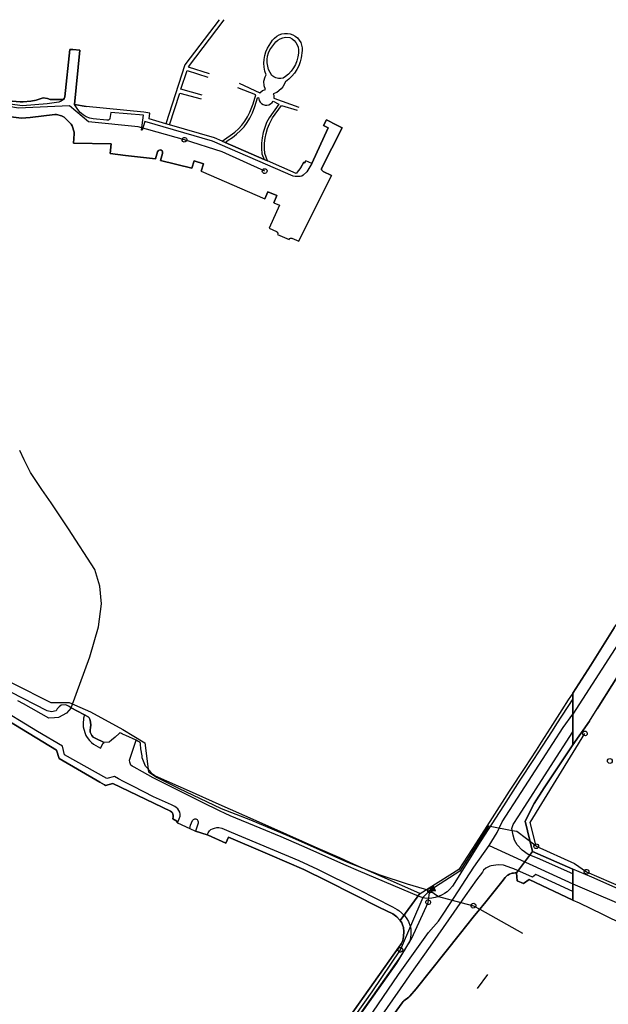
# Model space of a CAD drawing. Extents: x 166506 to 171543, y 332500 to 338212.
# Tile 129 of 139: x 170124 to 170418, y 336723 to 337215. Entities that reach past the tile are written whole.
import ezdxf

# ---------------------------------------------------------------- set-up
doc = ezdxf.new("R2010")
doc.units = 0
doc.header["$MEASUREMENT"] = 0
doc.layers.get('0').update_dxf_attribs({"color": 1, "linetype": 'CONTINUOUS'})
for name, color, linetype in [('IRISH_OS_1000S_FEATURE', 252, 'CONTINUOUS'), ('UNDERGROUND_ROUTE', 1, 'CONTINUOUS'), ('UUB', 1, 'CONTINUOUS')]:
    doc.layers.add(name, color=color, linetype=linetype)

# ---------------------------------------------------------------- blocks, each defined once
blk = doc.blocks.new('UUB_LOCATION_AC_T02')
at = {"color": 0, "linetype": 'ByBlock'}
blk.add_lwpolyline([(18862, 2286, -1), (-18862, -2286, -1), (18862, 2286)], format="xyb", close=True, dxfattribs=at)
blk = doc.blocks.new('UUB_LOCATION_AC_T02_1')
at = {"color": 0, "linetype": 'ByBlock'}
blk.add_line((20059, 39970), (-19941, 40029), dxfattribs=at)
blk.add_lwpolyline([(0, 0), (5059, 39993), (0, 0), (10059, 39985), (0, 0), (15059, 39978), (0, 0), (20059, 39970), (0, 0), (-4941, 40007), (0, 0), (-9941, 40015), (0, 0), (-14941, 40022), (0, 0), (-19941, 40029), (0, 0), (59, 40000), (0, 0)], close=True, dxfattribs=at)
blk.add_lwpolyline([(18862, 2286, -1), (-18862, -2286, -1), (18862, 2286)], format="xyb", close=True, dxfattribs=at)

msp = doc.modelspace()

# ---------------------------------------------------------------- linework, layer by layer
at = {"layer": 'IRISH_OS_1000S_FEATURE', "color": 9}
for points in [[(170105.891, 337213.765), (170110.811, 337213.119), (170110.01, 337178.689), (170110.254, 337177.977), (170111.91, 337176.66), (170113.122, 337176.155), (170119.777, 337174.63), (170123.877, 337174.325), (170125.402, 337174.269), (170129.188, 337174.654), (170131.834, 337175.165), (170135.277, 337176.236), (170137.439, 337175.923), (170138.737, 337175.406), (170145.448, 337175.496)], [(170223.353, 337215.295), (170206.141, 337192.697), (170196.683, 337163.261)], [(170225.562, 337215.223), (170207.749, 337191.787), (170218.268, 337188.44)], [(170145.448, 337175.496), (170144.259, 337174.533), (170143.091, 337174.157), (170137.326, 337173.254), (170124.905, 337172.247), (170116.13, 337173.407), (170103.893, 337176.621), (170102.709, 337178.114), (170102.528, 337180.948), (170107.484, 337181), (170108.231, 337211.414), (170101.445, 337211.535)], [(170233.355, 337183.521), (170243.668, 337178.812), (170244.884, 337179.915), (170246.406, 337180.367), (170245.694, 337182.299), (170245.642, 337184.564), (170246.259, 337186.786), (170246.789, 337187.761), (170246.178, 337189.623), (170245.799, 337191.547), (170245.655, 337193.503), (170245.75, 337195.463), (170246.082, 337197.397), (170246.646, 337199.275), (170247.434, 337201.072), (170250.014, 337205.086), (170250.951, 337206.145), (170252.053, 337207.03), (170253.288, 337207.716), (170254.622, 337208.184), (170256.015, 337208.42), (170257.429, 337208.417), (170258.821, 337208.175), (170260.133, 337207.711), (170261.339, 337207.033), (170262.41, 337206.157), (170263.313, 337205.11), (170264.022, 337203.922), (170264.516, 337202.63), (170264.779, 337201.273), (170264.804, 337199.889), (170264.305, 337196.312), (170263.815, 337194.264), (170263.096, 337192.285), (170262.156, 337190.401), (170261.008, 337188.636), (170259.665, 337187.014), (170258.148, 337185.554), (170256.388, 337184.217), (170255.12, 337181.751), (170254.242, 337180.669), (170252.128, 337178.971), (170250.298, 337178.184), (170250.573, 337177.506), (170250.662, 337176.169), (170263.063, 337171.625)], [(170119.166, 337166.693), (170124.515, 337166.14), (170128.748, 337166.435), (170141.167, 337167.974), (170141.971, 337167.906), (170144.508, 337167.231), (170145.735, 337166.531), (170148.527, 337163.965), (170149.321, 337163.033), (170149.762, 337162.198), (170150.778, 337159.035), (170150.859, 337158.308), (170150.482, 337153.556), (170169.29, 337153.35), (170168.86, 337148.376), (170176.392, 337147.502), (170191.459, 337145.718), (170192.502, 337149.304), (170193.031, 337149.947), (170193.749, 337150.25), (170194.262, 337150.146), (170194.834, 337149.749), (170195.015, 337149.208), (170194.988, 337148.513), (170193.911, 337144.912), (170209.592, 337141.132), (170210.777, 337144.833), (170215.493, 337143.352), (170214.256, 337139.542), (170246.155, 337125.823), (170247.627, 337129.329), (170252.059, 337127.5), (170250.54, 337123.738), (170253.397, 337122.561), (170248.341, 337111.076), (170251.997, 337109.494), (170252.419, 337109.08), (170252.609, 337108.519), (170252.49, 337108.038), (170258.197, 337105.493), (170258.455, 337105.889), (170258.963, 337106.119), (170259.586, 337106.086), (170263.17, 337104.655), (170272.152, 337122.775), (170279.422, 337137.444), (170275.186, 337139.371), (170274.479, 337140.353), (170274.487, 337141.015), (170284.792, 337161.262), (170282.097, 337162.668), (170282.097, 337162.668), (170276.983, 337165.335), (170275.49, 337162.392), (170277.719, 337161.26), (170269.637, 337143.487), (170266.568, 337144.806), (170266.072, 337143.827), (170265.537, 337144.1), (170264.18, 337141.423), (170261.73, 337138.436), (170247.399, 337144.746), (170245.731, 337145.495), (170226.355, 337153.977), (170224.803, 337154.638), (170220.953, 337156.213), (170198.509, 337162.745), (170196.683, 337163.261), (170188.287, 337165.788), (170188.573, 337168.561), (170185.571, 337169.062), (170156.859, 337171.957), (170150.979, 337172.932), (170153.709, 337200.001), (170150.089, 337200.327), (170148.615, 337200.459), (170146.168, 337176.769), (170145.851, 337175.894), (170145.448, 337175.496), (170138.737, 337175.406), (170137.439, 337175.923), (170135.277, 337176.236), (170131.834, 337175.165), (170129.188, 337174.654), (170125.402, 337174.269), (170123.877, 337174.325), (170119.777, 337174.63)], [(170145.448, 337175.496), (170145.851, 337175.894), (170146.168, 337176.769), (170148.615, 337200.459), (170150.089, 337200.327)], [(170150.089, 337200.327), (170153.709, 337200.001)], [(170153.709, 337200.001), (170150.979, 337172.932)], [(170214.81, 337177.575), (170204.191, 337180.65), (170207.299, 337189.978), (170217.692, 337186.628)], [(170198.509, 337162.745), (170203.544, 337178.544), (170214.204, 337175.67)], [(170224.803, 337154.638), (170231.161, 337159.112), (170232.992, 337160.799), (170234.659, 337162.646), (170236.149, 337164.639), (170237.451, 337166.758), (170238.564, 337169.013), (170240.204, 337173.185), (170241.61, 337177.823), (170232.654, 337181.296)], [(170226.355, 337153.977), (170227.738, 337155.102), (170229.95, 337156.494), (170232.027, 337158.082), (170233.948, 337159.853), (170235.697, 337161.792), (170237.263, 337163.884), (170238.628, 337166.109), (170239.94, 337168.814), (170241.165, 337171.924), (170242.525, 337176.195), (170242.912, 337176.447), (170243.236, 337174.887), (170243.742, 337174.063), (170244.435, 337173.389), (170245.271, 337172.904), (170246.202, 337172.64), (170247.169, 337172.612), (170248.112, 337172.822), (170248.975, 337173.257), (170249.704, 337173.89), (170250.21, 337174.617), (170253.109, 337173.151), (170248.202, 337166.277), (170247.006, 337163.899), (170246.029, 337161.423), (170245.279, 337158.871), (170244.762, 337156.262), (170244.482, 337153.617), (170244.442, 337150.96), (170244.641, 337148.309), (170245.731, 337145.495)], [(170150.482, 337153.556), (170150.859, 337158.308), (170150.778, 337159.035), (170149.762, 337162.198), (170149.321, 337163.033), (170148.527, 337163.965), (170145.735, 337166.531), (170144.508, 337167.231), (170141.971, 337167.906), (170141.167, 337167.974), (170128.748, 337166.435), (170124.515, 337166.14), (170119.166, 337166.693), (170108.16, 337168.867)], [(170150.979, 337172.932), (170156.859, 337171.957)], [(170269.637, 337143.487), (170267.118, 337139.287), (170265.292, 337137.629), (170264.596, 337137.171), (170263.846, 337137.004), (170261.23, 337136.931), (170260.349, 337137.146), (170219.998, 337154.595), (170186.102, 337164.472), (170184.859, 337160.052), (170184.502, 337160.04), (170185.382, 337167.574), (170169.162, 337168.983), (170168.693, 337165.974), (170168.41, 337165.478), (170167.897, 337165.108), (170167.218, 337165.035), (170160.351, 337165.736), (170158.592, 337166.138), (170156.857, 337166.84), (170155.302, 337167.779), (170153.84, 337168.93), (170152.577, 337170.349), (170150.979, 337172.932)], [(170185.571, 337169.062), (170156.859, 337171.957)], [(170196.683, 337163.261), (170188.287, 337165.788), (170188.573, 337168.561), (170185.571, 337169.062)], [(170247.399, 337144.746), (170246.159, 337148.492), (170245.97, 337151.006), (170246.008, 337153.525), (170246.273, 337156.033), (170246.763, 337158.506), (170247.474, 337160.927), (170248.4, 337163.275), (170249.948, 337166.247), (170254.402, 337172.486), (170262.305, 337170.104)], [(170198.509, 337162.745), (170196.683, 337163.261)], [(170275.49, 337162.392), (170276.983, 337165.335)], [(170276.983, 337165.335), (170282.097, 337162.668)], [(170224.803, 337154.638), (170220.953, 337156.213), (170198.509, 337162.745)], [(170269.637, 337143.487), (170277.719, 337161.26), (170275.49, 337162.392)], [(170282.097, 337162.668), (170284.792, 337161.262), (170274.487, 337141.015), (170274.479, 337140.353), (170275.186, 337139.371), (170279.422, 337137.444), (170272.152, 337122.775)], [(170176.392, 337147.502), (170168.86, 337148.376), (170169.29, 337153.35), (170150.482, 337153.556)], [(170224.803, 337154.638), (170226.355, 337153.977)], [(170226.355, 337153.977), (170245.731, 337145.495)], [(170209.592, 337141.132), (170193.911, 337144.912), (170194.988, 337148.513), (170195.015, 337149.208), (170194.834, 337149.749), (170194.262, 337150.146), (170193.749, 337150.25), (170193.031, 337149.947), (170192.502, 337149.304), (170191.459, 337145.718), (170176.392, 337147.502)], [(170214.256, 337139.542), (170215.493, 337143.352), (170210.777, 337144.833), (170209.592, 337141.132)], [(170245.731, 337145.495), (170247.399, 337144.746)], [(170264.18, 337141.423), (170261.73, 337138.436), (170247.399, 337144.746)], [(170264.18, 337141.423), (170265.537, 337144.1), (170266.072, 337143.827), (170266.568, 337144.806)], [(170269.637, 337143.487), (170266.568, 337144.806)], [(170214.256, 337139.542), (170246.155, 337125.823)], [(170250.54, 337123.738), (170252.059, 337127.5), (170247.627, 337129.329), (170246.155, 337125.823)], [(170250.54, 337123.738), (170253.397, 337122.561), (170248.341, 337111.076), (170251.997, 337109.494), (170252.419, 337109.08), (170252.609, 337108.519), (170252.49, 337108.038), (170258.197, 337105.493), (170258.455, 337105.889), (170258.963, 337106.119), (170259.586, 337106.086), (170263.17, 337104.655), (170272.152, 337122.775)], [(170149.355, 336871.51), (170158.642, 336896.954), (170162.942, 336912.014), (170164.496, 336923.371), (170163.637, 336932.195), (170161.173, 336940.578), (170147.989, 336960.91), (170139.249, 336973.844), (170134.659, 336980.639), (170128.958, 336989.077), (170125.881, 336995.326), (170123.58, 337000)], [(170484.129, 337000), (170468.829, 336974.803), (170465.277, 336968.953), (170424.228, 336905.829), (170400, 336868.247)], [(170400, 336878.744), (170408.982, 336892.874), (170420.695, 336911.425), (170430.931, 336926.09), (170445.463, 336949.435), (170460.389, 336971.78)], [(170163.624, 336834.394), (170143.313, 336846.195), (170141.927, 336850.352), (170100.013, 336875.813), (170091.652, 336880.849), (170083.242, 336885.693), (170049.494, 336905.031), (170041.032, 336909.862), (170032.331, 336914.288), (170023.522, 336918.388)], [(170420.695, 336911.425), (170408.982, 336892.874), (170400, 336878.744), (170400, 336861.735), (170400, 336861.735), (170400, 336861.569), (170400, 336859.451), (170400, 336856.911), (170400, 336852.927), (170408.412, 336864.801), (170412.207, 336870.923), (170413.025, 336872.338), (170439.069, 336913.551)], [(170439.069, 336913.551), (170413.025, 336872.338), (170412.207, 336870.923)], [(170100.013, 336875.813), (170141.927, 336850.352), (170143.313, 336846.195), (170163.624, 336834.394), (170166.05, 336832.985), (170166.486, 336832.731), (170170.09, 336833.67), (170198.92, 336819.805), (170199.651, 336819.3), (170199.893, 336818.941), (170200.201, 336818.337), (170200.326, 336817.877), (170200.312, 336817.074), (170200.151, 336816.002), (170202.158, 336814.931), (170202.218, 336814.087), (170202.484, 336813.966), (170208.58, 336811.151), (170211.389, 336809.854), (170217.213, 336808.014), (170217.773, 336807.837), (170226.67, 336803.848), (170227.987, 336806.831), (170246.285, 336798.988), (170248.574, 336798.007), (170265.59, 336790.713), (170277.424, 336784.832), (170303.389, 336771.75), (170310.001, 336768.478), (170312.087, 336767.071), (170313.47, 336765.572), (170313.693, 336765.261), (170323.531, 336778.724), (170304.814, 336787.002), (170290.766, 336793.223), (170283.543, 336796.455), (170272.827, 336801.202), (170257.163, 336808.171), (170241.699, 336815.079), (170223.361, 336823.239), (170208.436, 336829.885), (170197.161, 336834.794), (170191.155, 336837.441), (170189.979, 336838.266), (170189.623, 336838.701), (170188.567, 336839.992), (170186.539, 336842.36), (170185.194, 336845.665), (170184.818, 336846.487), (170184.722, 336847.427), (170184.178, 336850.965), (170183.989, 336853.248), (170183.91, 336853.629), (170183.733, 336854.109), (170183.393, 336854.291), (170182.955, 336854.613), (170182.456, 336854.875), (170181.758, 336855.238), (170176.631, 336857.64), (170175.034, 336858.367), (170174.436, 336858.65), (170174.076, 336858.771), (170173.677, 336858.913), (170173.336, 336858.695), (170171.349, 336856.884), (170169.523, 336855.393), (170168.232, 336854.38), (170165.855, 336854.133), (170161.366, 336856.341), (170160.385, 336856.886), (170159.717, 336857.732), (170159.064, 336858.71), (170158.825, 336859.356), (170158.807, 336860.279), (170158.955, 336861.572), (170159.095, 336862.874), (170159.002, 336864.268), (170158.885, 336865.122), (170158.637, 336865.771), (170158.24, 336866.504), (170157.725, 336867.02), (170155.962, 336868.005), (170155.686, 336868.159), (170149.355, 336871.51), (170147.922, 336872.342), (170146.634, 336873.033), (170144.237, 336872.737), (170143.37, 336872.05), (170142.269, 336871.031), (170141.75, 336870.005), (170139.502, 336869.452), (170137.303, 336870.025), (170119.167, 336879.248)], [(170147.922, 336872.342), (170146.634, 336873.033), (170144.237, 336872.737), (170143.37, 336872.05), (170142.269, 336871.031), (170141.75, 336870.005), (170139.502, 336869.452), (170137.303, 336870.025), (170119.167, 336879.248)], [(170307.644, 336714.33), (170314.746, 336724.015), (170315.189, 336724.693), (170315.65, 336725.051), (170318.138, 336726.839), (170318.52, 336727.357), (170321.696, 336731.062), (170336.073, 336749.032), (170343.935, 336758.893), (170350.269, 336766.862), (170350.973, 336767.699), (170352.762, 336769.83), (170356.542, 336774.552), (170364.525, 336784.552), (170366.254, 336786.704), (170367.278, 336787.639), (170367.639, 336787.857), (170368.441, 336788.414), (170369.182, 336788.65), (170369.723, 336788.828), (170370.323, 336788.925), (170371.263, 336789.039), (170371.924, 336789.098), (170379.95, 336799.775), (170376.281, 336814.919), (170380.683, 336823.685), (170385.742, 336831.435), (170400, 336852.927), (170400, 336856.911), (170400, 336859.451), (170400, 336861.569), (170400, 336868.247), (170400, 336875.905), (170400, 336878.744), (170397.766, 336875.436), (170394.565, 336870.491), (170388.725, 336861.381), (170384.235, 336854.363), (170381.717, 336850.295), (170376, 336841.604), (170368.248, 336829.762), (170359.731, 336816.545), (170351.697, 336804.045), (170343.079, 336790.768), (170323.77, 336778.618), (170323.531, 336778.724), (170313.693, 336765.261), (170314.57, 336764.04), (170314.997, 336763.093), (170315.468, 336761.719), (170315.523, 336759.743), (170315.441, 336757.197), (170315.077, 336755.286), (170314.204, 336753.507), (170313.123, 336751.826), (170275.601, 336698.922)], [(170400, 336878.744), (170397.766, 336875.436), (170394.565, 336870.491), (170388.725, 336861.381), (170384.235, 336854.363), (170381.717, 336850.295), (170376, 336841.604), (170368.248, 336829.762), (170359.731, 336816.545), (170351.697, 336804.045), (170343.079, 336790.768), (170323.77, 336778.618), (170323.531, 336778.724)], [(170202.484, 336813.966), (170203.357, 336816.079), (170203.75, 336817.289), (170203.746, 336818.342), (170203.543, 336819.265), (170203.183, 336820.201), (170202.635, 336820.974), (170201.859, 336821.661), (170201.158, 336822.189), (170199.522, 336823.054), (170190.428, 336827.076), (170180.433, 336832.226), (170175.432, 336834.66), (170173.049, 336835.957), (170170.914, 336837.197), (170167.174, 336836.123), (170146.03, 336848.039), (170145.003, 336852.265), (170132.488, 336859.667), (170110.557, 336873.044)], [(170149.355, 336871.51), (170147.049, 336868.752), (170142.915, 336866.701), (170141.016, 336866.523), (170138.124, 336866.251), (170125.437, 336873.467), (170122.705, 336874.999)], [(170400, 336875.905), (170391.873, 336863.404), (170389.659, 336860.037), (170384.645, 336852.282), (170380.357, 336845.663), (170373.612, 336835.396), (170365.316, 336822.438), (170361.39, 336816.337), (170354.081, 336805.014), (170347.073, 336793.929), (170341.131, 336784.258), (170339.942, 336782.31), (170338.395, 336780.684), (170337.26, 336779.606), (170335.865, 336778.676), (170334.724, 336777.967), (170332.937, 336777.181), (170331.222, 336776.634), (170329.652, 336776.36), (170328.143, 336776.241), (170326.149, 336776.412), (170324.704, 336776.665), (170323.179, 336777.15), (170292.928, 336790.075), (170286.682, 336792.781), (170264.522, 336802.592), (170254.22, 336807.064), (170243.735, 336811.36), (170228.859, 336817.587), (170226.349, 336818.672), (170223.438, 336819.942), (170214.895, 336824.135), (170206.699, 336828.276), (170190.321, 336836.563), (170185.032, 336839.419), (170180.751, 336841.904), (170179.846, 336842.352), (170179.193, 336842.862), (170178.59, 336844.337), (170178.474, 336845.342), (170181.758, 336855.238)], [(170149.355, 336871.51), (170147.922, 336872.342)], [(170149.355, 336871.51), (170155.686, 336868.159), (170155.962, 336868.005)], [(170358.208, 336802.679), (170362.257, 336809.176), (170364.8, 336814.482), (170374.164, 336829.156), (170384.875, 336845.603), (170395.205, 336861.711), (170400, 336868.247)], [(170408.412, 336864.801), (170412.207, 336870.923)], [(170155.962, 336868.005), (170155.399, 336866.375), (170155.257, 336863.457), (170155.311, 336862.027), (170156.096, 336859.099), (170156.719, 336857.7), (170157.312, 336856.649), (170158.426, 336855.159), (170159.46, 336854.095), (170160.396, 336853.395), (170164.046, 336851.321), (170165.252, 336853.877), (170165.855, 336854.133)], [(170155.962, 336868.005), (170157.725, 336867.02), (170158.24, 336866.504), (170158.637, 336865.771), (170158.885, 336865.122), (170159.002, 336864.268), (170159.095, 336862.874), (170158.955, 336861.572), (170158.807, 336860.279), (170158.825, 336859.356), (170159.064, 336858.71), (170159.717, 336857.732), (170160.385, 336856.886), (170161.366, 336856.341), (170165.855, 336854.133)], [(170408.412, 336864.801), (170400, 336852.927)], [(170175.034, 336858.367), (170174.436, 336858.65), (170174.076, 336858.771), (170173.677, 336858.913), (170173.336, 336858.695), (170171.349, 336856.884), (170169.523, 336855.393), (170168.232, 336854.38), (170165.855, 336854.133)], [(170176.631, 336857.64), (170175.034, 336858.367)], [(170400, 336788.555), (170382.4, 336796.297), (170377.802, 336798.22), (170374.737, 336800.419), (170372.272, 336802.992), (170370.927, 336805.432), (170370.187, 336807.823), (170369.589, 336811.14), (170370.265, 336813.146), (170373.081, 336817.582), (170388.859, 336842.203), (170400, 336859.451)], [(170181.758, 336855.238), (170176.631, 336857.64)], [(170182.456, 336854.875), (170181.758, 336855.238)], [(170189.623, 336838.701), (170188.567, 336839.992), (170186.539, 336842.36), (170185.194, 336845.665), (170184.818, 336846.487), (170184.722, 336847.427), (170184.178, 336850.965), (170183.989, 336853.248), (170183.91, 336853.629), (170183.733, 336854.109), (170183.393, 336854.291), (170182.955, 336854.613), (170182.456, 336854.875)], [(170400, 336852.927), (170385.742, 336831.435), (170380.683, 336823.685), (170376.281, 336814.919), (170379.95, 336799.775)], [(170323.531, 336778.724), (170304.814, 336787.002), (170290.766, 336793.223), (170283.543, 336796.455), (170272.827, 336801.202), (170257.163, 336808.171), (170241.699, 336815.079), (170223.361, 336823.239), (170208.436, 336829.885), (170197.161, 336834.794), (170191.155, 336837.441), (170189.979, 336838.266), (170189.623, 336838.701)], [(170166.05, 336832.985), (170163.624, 336834.394)], [(170202.484, 336813.966), (170202.218, 336814.087), (170202.158, 336814.931), (170200.151, 336816.002), (170200.312, 336817.074), (170200.326, 336817.877), (170200.201, 336818.337), (170199.893, 336818.941), (170199.651, 336819.3), (170198.92, 336819.805), (170170.09, 336833.67), (170166.486, 336832.731), (170166.05, 336832.985)], [(170202.484, 336813.966), (170208.58, 336811.151)], [(170208.58, 336811.151), (170208.929, 336812.834), (170210.029, 336815.223), (170210.465, 336815.707), (170211.086, 336816.088), (170211.703, 336816.07), (170212.243, 336815.703), (170212.693, 336815.063), (170212.757, 336814.462), (170212.714, 336813.856), (170211.389, 336809.854)], [(170208.58, 336811.151), (170211.389, 336809.854)], [(170217.213, 336808.014), (170211.389, 336809.854)], [(170217.213, 336808.014), (170217.775, 336809.076), (170218.455, 336809.961), (170219.16, 336810.627), (170219.98, 336810.984), (170220.961, 336811.38), (170222.082, 336811.618), (170223.147, 336811.658), (170224.68, 336811.316), (170229.273, 336809.374), (170263.021, 336795.234), (170272.372, 336790.855), (170292.873, 336780.696), (170309.84, 336772.063), (170312.289, 336770.755), (170313.066, 336770.243), (170315.894, 336767.649), (170317.089, 336766.078), (170317.849, 336764.705), (170318.734, 336762.309), (170319.011, 336760.972), (170319.149, 336759.837), (170319.143, 336758.398), (170318.93, 336756.607), (170318.371, 336754.642), (170317.49, 336752.991), (170316.159, 336750.689), (170313.036, 336746.047), (170262.1, 336673.779)], [(170246.285, 336798.988), (170227.987, 336806.831), (170226.67, 336803.848), (170217.773, 336807.837), (170217.213, 336808.014)], [(170332.925, 336764.861), (170340.797, 336776.762), (170350.602, 336791.913), (170358.208, 336802.679)], [(170358.208, 336802.679), (170400, 336783.472)], [(170379.95, 336799.775), (170371.924, 336789.098)], [(170379.95, 336799.775), (170371.924, 336789.098)], [(170379.95, 336799.775), (170400, 336790.907)], [(170248.574, 336798.007), (170246.285, 336798.988)], [(170313.693, 336765.261), (170313.47, 336765.572), (170312.087, 336767.071), (170310.001, 336768.478), (170303.389, 336771.75), (170277.424, 336784.832), (170265.59, 336790.713), (170248.574, 336798.007)], [(170453.47, 336797.45), (170449.134, 336790.192), (170451.198, 336788.866), (170446.528, 336781.815), (170446.811, 336778.266), (170444.873, 336775.397), (170443.141, 336773.999), (170440.896, 336773.214), (170439.138, 336773.744), (170437.433, 336774.565), (170409.534, 336786.94), (170400, 336790.907)], [(170369.638, 336791.391), (170365.422, 336792.886), (170362.744, 336792.998), (170361.604, 336792.903), (170360.383, 336792.769), (170359.303, 336792.594), (170358.642, 336792.357), (170356.518, 336791.347), (170355.434, 336790.392), (170354.87, 336789.415), (170351.973, 336785.469), (170346.298, 336777.477), (170340.583, 336769.305), (170332.614, 336757.905), (170328.69, 336752.424), (170318.528, 336737.994), (170316.395, 336734.925), (170307.218, 336721.73), (170302.256, 336714.638)], [(170389.577, 336784.521), (170381.554, 336788.192), (170379.86, 336786.951), (170370.587, 336791.068), (170370.108, 336791.216), (170369.638, 336791.391)], [(170437.433, 336774.565), (170409.534, 336786.94), (170400, 336790.907), (170400, 336775.455), (170400, 336775.455), (170403.133, 336774.063), (170414.875, 336768.367), (170417.179, 336767.25), (170423.08, 336764.432)], [(170371.924, 336789.098), (170371.263, 336789.039), (170370.323, 336788.925), (170369.723, 336788.828), (170369.182, 336788.65), (170368.441, 336788.414), (170367.639, 336787.857), (170367.278, 336787.639), (170366.254, 336786.704), (170364.525, 336784.552), (170356.542, 336774.552), (170352.762, 336769.83), (170350.973, 336767.699), (170350.269, 336766.862)], [(170400, 336775.455), (170378.166, 336785.71), (170375.338, 336783.644), (170372.305, 336784.997), (170371.924, 336789.098)], [(170400, 336779.753), (170389.577, 336784.521)], [(170400, 336783.472), (170432.438, 336769.638), (170445.113, 336763.788)], [(170323.531, 336778.724), (170313.693, 336765.261)], [(170323.531, 336778.724), (170313.693, 336765.261)], [(170400, 336775.455), (170403.133, 336774.063)], [(170403.133, 336774.063), (170414.875, 336768.367)], [(170182.94, 336546.016), (170184.03, 336548.278), (170192.138, 336563.837), (170193.822, 336569.227), (170201.615, 336581.409), (170213.137, 336595.852), (170227.24, 336615.302), (170240.684, 336634.756), (170258.471, 336659.589), (170276.664, 336685.699), (170295.118, 336712.048), (170312.97, 336738.159), (170327.962, 336759.285), (170332.925, 336764.861)], [(170237.036, 336644.149), (170245.133, 336655.635), (170252.964, 336666.806), (170263.211, 336681.379), (170275.601, 336698.922), (170313.123, 336751.826), (170314.204, 336753.507), (170315.077, 336755.286), (170315.441, 336757.197), (170315.523, 336759.743), (170315.468, 336761.719), (170314.997, 336763.093), (170314.57, 336764.04), (170313.693, 336765.261)], [(170350.269, 336766.862), (170343.935, 336758.893), (170336.073, 336749.032)], [(170414.875, 336768.367), (170417.179, 336767.25), (170423.08, 336764.432), (170427.529, 336762.377)], [(170336.073, 336749.032), (170321.696, 336731.062)], [(170321.696, 336731.062), (170318.52, 336727.357), (170318.138, 336726.839), (170315.65, 336725.051), (170315.189, 336724.693), (170314.746, 336724.015), (170307.644, 336714.33), (170306.246, 336714.656)]]:
    msp.add_lwpolyline(points, dxfattribs=at)
for points in [[(170258.577, 337206.463), (170259.739, 337205.802), (170260.767, 337204.944), (170261.623, 337203.918), (170262.283, 337202.755), (170262.725, 337201.493), (170262.934, 337200.172), (170262.88, 337198.639), (170262.621, 337196.681), (170262.127, 337194.768), (170261.405, 337192.93), (170260.465, 337191.193), (170259.32, 337189.582), (170257.99, 337188.123), (170256.493, 337186.835), (170255.319, 337186.022), (170254.095, 337185.863), (170252.863, 337185.94), (170251.669, 337186.25), (170250.557, 337186.784), (170249.637, 337187.459), (170248.72, 337188.874), (170248.013, 337190.405), (170247.53, 337192.022), (170247.28, 337193.691), (170247.27, 337195.378), (170247.499, 337197.051), (170247.962, 337198.673), (170248.65, 337200.214), (170249.549, 337201.642), (170251.652, 337204.159), (170252.671, 337205.06), (170253.833, 337205.771), (170255.101, 337206.265), (170256.437, 337206.53), (170258.577, 337206.463)], [(170400, 336790.907), (170379.95, 336799.775), (170371.924, 336789.098), (170372.305, 336784.997), (170375.338, 336783.644), (170378.166, 336785.71), (170400, 336775.455), (170400, 336779.753), (170400, 336783.472), (170400, 336788.555), (170400, 336788.99), (170400, 336790.907)]]:
    msp.add_lwpolyline(points, close=True, dxfattribs=at)
at = {"layer": 'UNDERGROUND_ROUTE'}
for points in [[(170205.943, 337155.334), (170182.742, 337161.836), (170157.973, 337164.297), (170148.526, 337172.236), (170122.805, 337171.124), (170111.779, 337173.051)], [(170246.045, 337139.659), (170224.753, 337149.325), (170205.943, 337155.334)], [(169988.384, 336942.874), (170007.021, 336942.085), (170027.2, 336935.114), (170042.243, 336928.51), (170066.825, 336914.935), (170082.235, 336903.928), (170099.479, 336894.755), (170120.025, 336883.748), (170139.104, 336874.209), (170148.277, 336874.209), (170158.917, 336869.439), (170175.06, 336860.634), (170186.067, 336854.029), (170188.006, 336839.531)], [(170381.764, 336802.31), (170378.676, 336814.249), (170406.117, 336858.676)], [(170188.006, 336839.531), (170191.893, 336836.783), (170202.909, 336831.335), (170224.337, 336821.166), (170238.985, 336815.476), (170258.233, 336807.365), (170287.408, 336794.291), (170303.63, 336788.117), (170317.31, 336783.517), (170328.624, 336780.201)], [(170358.727, 336812.211), (170357.853, 336812.383), (170343.513, 336789.809), (170328.624, 336780.201)], [(170369.788, 336810.036), (170358.727, 336812.211)], [(170381.764, 336802.31), (170371.981, 336809.605), (170369.788, 336810.036)], [(170381.764, 336802.31), (170400.86, 336793.704), (170406.935, 336789.527)], [(170406.935, 336789.527), (170443.9, 336773.51)], [(170313.875, 336750.587), (170325.245, 336776.935), (170328.624, 336780.201)], [(170327.741, 336774.285), (170328.624, 336780.201)], [(170328.624, 336780.201), (170332.949, 336777.186)], [(170332.949, 336777.186), (170344.06, 336774.277)], [(170138.492, 336466.264), (170150.696, 336486.368), (170174.196, 336538.79), (170183.053, 336557.047), (170199.864, 336584.523), (170220.652, 336614.168), (170270.182, 336684.847), (170312.119, 336743.957), (170319.53, 336756.43), (170327.741, 336774.285)], [(170344.06, 336774.277), (170350.387, 336772.62)], [(170350.387, 336772.62), (170353.561, 336770.829)], [(170353.561, 336770.829), (170374.819, 336758.832)], [(170273.52, 336692.809), (170299.824, 336729.567), (170313.875, 336750.587)], [(170357.406, 336738.197), (170352.297, 336731.257)]]:
    msp.add_lwpolyline(points, dxfattribs=at)

# ---------------------------------------------------------------- block references
at = {"layer": 'UUB'}
for name, p, xscale, yscale, rotation in [('UUB_LOCATION_AC_T02', (170205.943, 337155.334), 6.3e-05, 6.3e-05, 162.283519), ('UUB_LOCATION_AC_T02', (170246.045, 337139.659), 6.3e-05, 6.3e-05, 155.583213), ('UUB_LOCATION_AC_T02', (170406.117, 336858.676), 6.2e-05, 6.2e-05, 58.29783), ('UUB_LOCATION_AC_T02', (170418.537, 336844.917), 6.3e-05, 6.3e-05, 149.719427), ('UUB_LOCATION_AC_T02', (170381.764, 336802.31), 6.3e-05, 6.3e-05, 104.501642), ('UUB_LOCATION_AC_T02', (170406.935, 336789.527), 6.3e-05, 6.3e-05, 325.488676), ('UUB_LOCATION_AC_T02_1', (170328.624, 336780.201), 6.3e-05, 6.3e-05, 294.976603), ('UUB_LOCATION_AC_T02', (170327.741, 336774.285), 6.3e-05, 6.3e-05, 68.48186000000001), ('UUB_LOCATION_AC_T02', (170350.387, 336772.62), 6.3e-05, 6.3e-05, 345.324212), ('UUB_LOCATION_AC_T02', (170313.875, 336750.587), 6.3e-05, 6.3e-05, 61.44858900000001)]:
    msp.add_blockref(name, p, dxfattribs=dict(at, xscale=xscale, yscale=yscale, rotation=rotation))

doc.saveas('drawing.dxf')
